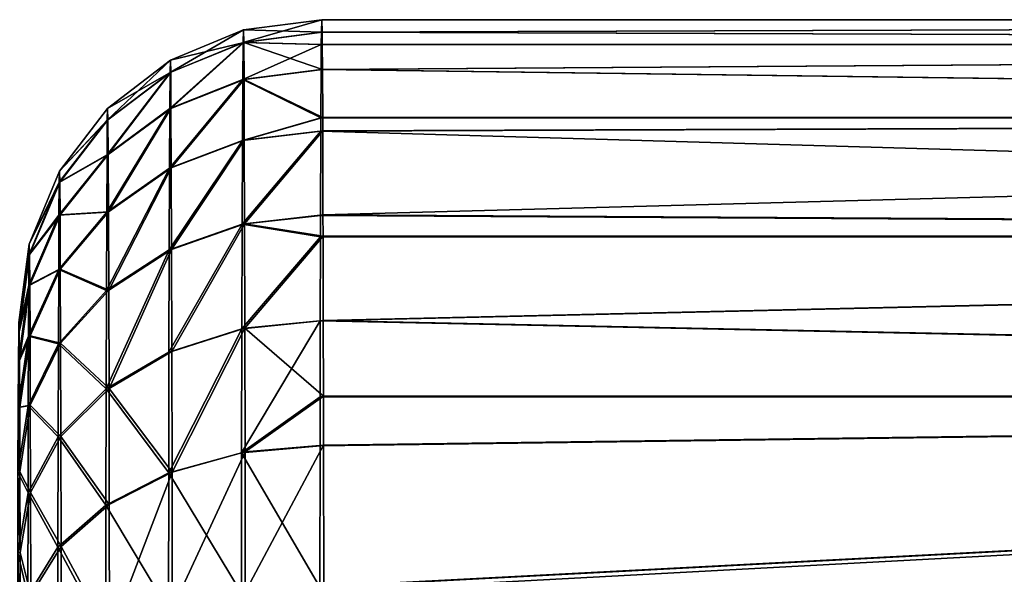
# Model space of a CAD drawing. Header units: millimetres. Extents: x -1 to 515, y 0 to 80.
# Tile 67 of 69: x 377 to 393, y 45 to 54. Entities that reach past the tile are written whole.
import ezdxf

# ---------------------------------------------------------------- set-up
doc = ezdxf.new("R2010")
doc.units = ezdxf.units.MM
doc.header["$LTSCALE"] = 25.4
doc.layers.get('0').update_dxf_attribs({"true_color": 0xff5454})

# ---------------------------------------------------------------- blocks, each defined once
blk = doc.blocks.new('STICKS-6267-9077.STL#2')
at = {"color": 34, "true_color": 0x8b480b}
mesh = blk.add_polyface(dxfattribs=at)
corners = [(383.225, 58.12, -13.081), (384.525, 58.497, -10.149), (384.519, 58.289, -13.107), (383.231, 58.327, -10.147)]
mesh.append_faces([[corners[k] for k in face] for face in [(0, 1, 2), (1, 0, 3)]], dxfattribs={"vtx0": -1, "color": 34})
mesh = blk.add_polyface(dxfattribs=at)
corners = [(383.231, 58.327, -10.147), (384.53, 58.291, -7.192), (384.525, 58.497, -10.149), (383.236, 58.123, -7.213)]
mesh.append_faces([[corners[k] for k in face] for face in [(0, 1, 2), (1, 0, 3)]], dxfattribs={"vtx0": -1, "color": 34})
mesh = blk.add_polyface(dxfattribs=at)
corners = [(384.525, 58.497, -10.149), (444.525, 58.497, -10.259), (384.519, 58.289, -13.107)]
mesh.append_faces([[corners[k] for k in face] for face in [(0, 1, 2)]], dxfattribs={"color": 34})
mesh = blk.add_polyface(dxfattribs=at)
corners = [(444.525, 58.497, -10.259), (444.517, 58.087, -14.404), (384.519, 58.289, -13.107)]
mesh.append_faces([[corners[k] for k in face] for face in [(0, 1, 2)]], dxfattribs={"color": 34})
mesh = blk.add_polyface(dxfattribs=at)
corners = [(384.53, 58.291, -7.192), (444.525, 58.497, -10.259), (384.525, 58.497, -10.149)]
mesh.append_faces([[corners[k] for k in face] for face in [(0, 1, 2)]], dxfattribs={"color": 34})
mesh = blk.add_polyface(dxfattribs=at)
corners = [(444.532, 58.09, -6.113), (444.525, 58.497, -10.259), (384.53, 58.291, -7.192)]
mesh.append_faces([[corners[k] for k in face] for face in [(0, 1, 2)]], dxfattribs={"color": 34})
mesh = blk.add_polyface(dxfattribs=at)
corners = [(382.02, 57.626, -13.009), (383.231, 58.327, -10.147), (383.225, 58.12, -13.081), (382.025, 57.827, -10.145)]
mesh.append_faces([[corners[k] for k in face] for face in [(0, 1, 2), (1, 0, 3)]], dxfattribs={"vtx0": -1, "color": 34})
mesh = blk.add_polyface(dxfattribs=at)
corners = [(382.025, 57.827, -10.145), (383.236, 58.123, -7.213), (383.231, 58.327, -10.147), (382.03, 57.628, -7.28)]
mesh.append_faces([[corners[k] for k in face] for face in [(0, 1, 2), (1, 0, 3)]], dxfattribs={"vtx0": -1, "color": 34})
mesh = blk.add_polyface(dxfattribs=at)
corners = [(383.225, 58.12, -13.081), (384.519, 58.289, -13.107), (384.517, 58.087, -14.295)]
mesh.append_faces([[corners[k] for k in face] for face in [(0, 1, 2)]], dxfattribs={"color": 34})
mesh = blk.add_polyface(dxfattribs=at)
corners = [(384.532, 58.09, -6.004), (384.53, 58.291, -7.192), (383.236, 58.123, -7.213)]
mesh.append_faces([[corners[k] for k in face] for face in [(0, 1, 2)]], dxfattribs={"color": 34})
mesh = blk.add_polyface(dxfattribs=at)
corners = [(384.519, 58.289, -13.107), (444.517, 58.087, -14.404), (384.517, 58.087, -14.295)]
mesh.append_faces([[corners[k] for k in face] for face in [(0, 1, 2)]], dxfattribs={"color": 34})
mesh = blk.add_polyface(dxfattribs=at)
corners = [(384.532, 58.09, -6.004), (444.532, 58.09, -6.113), (384.53, 58.291, -7.192)]
mesh.append_faces([[corners[k] for k in face] for face in [(0, 1, 2)]], dxfattribs={"color": 34})
mesh = blk.add_polyface(dxfattribs=at)
corners = [(382.014, 57.028, -15.817), (383.225, 58.12, -13.081), (383.22, 57.508, -15.957), (382.02, 57.626, -13.009)]
mesh.append_faces([[corners[k] for k in face] for face in [(0, 1, 2), (1, 0, 3)]], dxfattribs={"vtx0": -1, "color": 34})
mesh = blk.add_polyface(dxfattribs=at)
corners = [(382.035, 57.032, -4.472), (383.236, 58.123, -7.213), (382.03, 57.628, -7.28), (383.241, 57.512, -4.336)]
mesh.append_faces([[corners[k] for k in face] for face in [(0, 1, 2), (1, 0, 3)]], dxfattribs={"vtx0": -1, "color": 34})
mesh = blk.add_polyface(dxfattribs=at)
corners = [(383.225, 58.12, -13.081), (384.517, 58.087, -14.295), (383.22, 57.508, -15.957)]
mesh.append_faces([[corners[k] for k in face] for face in [(0, 1, 2)]], dxfattribs={"color": 34})
mesh = blk.add_polyface(dxfattribs=at)
corners = [(384.517, 58.087, -14.295), (384.514, 57.672, -16.006), (383.22, 57.508, -15.957)]
mesh.append_faces([[corners[k] for k in face] for face in [(0, 1, 2)]], dxfattribs={"color": 34})
mesh = blk.add_polyface(dxfattribs=at)
corners = [(384.535, 57.676, -4.292), (383.236, 58.123, -7.213), (383.241, 57.512, -4.336)]
mesh.append_faces([[corners[k] for k in face] for face in [(0, 1, 2)]], dxfattribs={"color": 34})
mesh = blk.add_polyface(dxfattribs=at)
corners = [(384.535, 57.676, -4.292), (384.532, 58.09, -6.004), (383.236, 58.123, -7.213)]
mesh.append_faces([[corners[k] for k in face] for face in [(0, 1, 2)]], dxfattribs={"color": 34})
mesh = blk.add_polyface(dxfattribs=at)
corners = [(384.517, 58.087, -14.295), (444.517, 58.087, -14.404), (384.514, 57.672, -16.006)]
mesh.append_faces([[corners[k] for k in face] for face in [(0, 1, 2)]], dxfattribs={"color": 34})
mesh = blk.add_polyface(dxfattribs=at)
corners = [(444.517, 58.087, -14.404), (444.51, 56.877, -18.39), (384.514, 57.672, -16.006)]
mesh.append_faces([[corners[k] for k in face] for face in [(0, 1, 2)]], dxfattribs={"color": 34})
mesh = blk.add_polyface(dxfattribs=at)
corners = [(384.535, 57.676, -4.292), (444.532, 58.09, -6.113), (384.532, 58.09, -6.004)]
mesh.append_faces([[corners[k] for k in face] for face in [(0, 1, 2)]], dxfattribs={"color": 34})
mesh = blk.add_polyface(dxfattribs=at)
corners = [(444.539, 56.882, -2.126), (444.532, 58.09, -6.113), (384.535, 57.676, -4.292)]
mesh.append_faces([[corners[k] for k in face] for face in [(0, 1, 2)]], dxfattribs={"color": 34})
mesh = blk.add_polyface(dxfattribs=at)
corners = [(380.984, 56.839, -12.896), (382.025, 57.827, -10.145), (382.02, 57.626, -13.009), (380.989, 57.033, -10.142)]
mesh.append_faces([[corners[k] for k in face] for face in [(0, 1, 2), (1, 0, 3)]], dxfattribs={"vtx0": -1, "color": 34})
mesh = blk.add_polyface(dxfattribs=at)
corners = [(380.989, 57.033, -10.142), (382.03, 57.628, -7.28), (382.025, 57.827, -10.145), (380.994, 56.841, -7.389)]
mesh.append_faces([[corners[k] for k in face] for face in [(0, 1, 2), (1, 0, 3)]], dxfattribs={"vtx0": -1, "color": 34})
mesh = blk.add_polyface(dxfattribs=at)
corners = [(380.979, 56.264, -15.596), (382.02, 57.626, -13.009), (382.014, 57.028, -15.817), (380.984, 56.839, -12.896)]
mesh.append_faces([[corners[k] for k in face] for face in [(0, 1, 2), (1, 0, 3)]], dxfattribs={"vtx0": -1, "color": 34})
mesh = blk.add_polyface(dxfattribs=at)
corners = [(380.999, 56.268, -4.689), (382.03, 57.628, -7.28), (380.994, 56.841, -7.389), (382.035, 57.032, -4.472)]
mesh.append_faces([[corners[k] for k in face] for face in [(0, 1, 2), (1, 0, 3)]], dxfattribs={"vtx0": -1, "color": 34})
mesh = blk.add_polyface(dxfattribs=at)
corners = [(383.22, 57.508, -15.957), (384.514, 57.672, -16.006), (384.51, 56.877, -18.281)]
mesh.append_faces([[corners[k] for k in face] for face in [(0, 1, 2)]], dxfattribs={"color": 34})
mesh = blk.add_polyface(dxfattribs=at)
corners = [(384.54, 56.882, -2.017), (384.535, 57.676, -4.292), (383.241, 57.512, -4.336)]
mesh.append_faces([[corners[k] for k in face] for face in [(0, 1, 2)]], dxfattribs={"color": 34})
mesh = blk.add_polyface(dxfattribs=at)
corners = [(384.514, 57.672, -16.006), (444.51, 56.877, -18.39), (384.51, 56.877, -18.281)]
mesh.append_faces([[corners[k] for k in face] for face in [(0, 1, 2)]], dxfattribs={"color": 34})
mesh = blk.add_polyface(dxfattribs=at)
corners = [(384.54, 56.882, -2.017), (444.539, 56.882, -2.126), (384.535, 57.676, -4.292)]
mesh.append_faces([[corners[k] for k in face] for face in [(0, 1, 2)]], dxfattribs={"color": 34})
mesh = blk.add_polyface(dxfattribs=at)
corners = [(382.009, 56.045, -18.515), (383.22, 57.508, -15.957), (383.215, 56.501, -18.72), (382.014, 57.028, -15.817)]
mesh.append_faces([[corners[k] for k in face] for face in [(0, 1, 2), (1, 0, 3)]], dxfattribs={"vtx0": -1, "color": 34})
mesh = blk.add_polyface(dxfattribs=at)
corners = [(382.04, 56.051, -1.773), (383.241, 57.512, -4.336), (382.035, 57.032, -4.472), (383.246, 56.507, -1.573)]
mesh.append_faces([[corners[k] for k in face] for face in [(0, 1, 2), (1, 0, 3)]], dxfattribs={"vtx0": -1, "color": 34})
mesh = blk.add_polyface(dxfattribs=at)
corners = [(383.22, 57.508, -15.957), (384.51, 56.877, -18.281), (383.215, 56.501, -18.72)]
mesh.append_faces([[corners[k] for k in face] for face in [(0, 1, 2)]], dxfattribs={"color": 34})
mesh = blk.add_polyface(dxfattribs=at)
corners = [(383.246, 56.507, -1.573), (384.54, 56.882, -2.017), (383.241, 57.512, -4.336)]
mesh.append_faces([[corners[k] for k in face] for face in [(0, 1, 2)]], dxfattribs={"color": 34})
mesh = blk.add_polyface(dxfattribs=at)
corners = [(380.195, 55.997, -10.141), (380.984, 56.839, -12.896), (380.19, 55.814, -12.75), (380.989, 57.033, -10.142)]
mesh.append_faces([[corners[k] for k in face] for face in [(0, 1, 2), (1, 0, 3)]], dxfattribs={"vtx0": -1, "color": 34})
mesh = blk.add_polyface(dxfattribs=at)
corners = [(380.994, 56.841, -7.389), (380.195, 55.997, -10.141), (380.199, 55.816, -7.531), (380.989, 57.033, -10.142)]
mesh.append_faces([[corners[k] for k in face] for face in [(0, 1, 2), (1, 0, 3)]], dxfattribs={"vtx0": -1, "color": 34})
mesh = blk.add_polyface(dxfattribs=at)
corners = [(380.975, 55.319, -18.189), (382.014, 57.028, -15.817), (382.009, 56.045, -18.515), (380.979, 56.264, -15.596)]
mesh.append_faces([[corners[k] for k in face] for face in [(0, 1, 2), (1, 0, 3)]], dxfattribs={"vtx0": -1, "color": 34})
mesh = blk.add_polyface(dxfattribs=at)
corners = [(381.004, 55.325, -2.094), (382.035, 57.032, -4.472), (380.999, 56.268, -4.689), (382.04, 56.051, -1.773)]
mesh.append_faces([[corners[k] for k in face] for face in [(0, 1, 2), (1, 0, 3)]], dxfattribs={"vtx0": -1, "color": 34})
mesh = blk.add_polyface(dxfattribs=at)
corners = [(380.19, 55.814, -12.75), (380.979, 56.264, -15.596), (380.185, 55.269, -15.309), (380.984, 56.839, -12.896)]
mesh.append_faces([[corners[k] for k in face] for face in [(0, 1, 2), (1, 0, 3)]], dxfattribs={"vtx0": -1, "color": 34})
mesh = blk.add_polyface(dxfattribs=at)
corners = [(380.999, 56.268, -4.689), (380.199, 55.816, -7.531), (380.204, 55.273, -4.972), (380.994, 56.841, -7.389)]
mesh.append_faces([[corners[k] for k in face] for face in [(0, 1, 2), (1, 0, 3)]], dxfattribs={"vtx0": -1, "color": 34})
mesh = blk.add_polyface(dxfattribs=at)
corners = [(384.51, 56.877, -18.281), (384.509, 56.657, -18.792), (383.215, 56.501, -18.72)]
mesh.append_faces([[corners[k] for k in face] for face in [(0, 1, 2)]], dxfattribs={"color": 34})
mesh = blk.add_polyface(dxfattribs=at)
corners = [(384.54, 56.663, -1.506), (384.54, 56.882, -2.017), (383.246, 56.507, -1.573)]
mesh.append_faces([[corners[k] for k in face] for face in [(0, 1, 2)]], dxfattribs={"color": 34})
mesh = blk.add_polyface(dxfattribs=at)
corners = [(384.51, 56.877, -18.281), (444.51, 56.877, -18.39), (384.509, 56.657, -18.792)]
mesh.append_faces([[corners[k] for k in face] for face in [(0, 1, 2)]], dxfattribs={"color": 34})
mesh = blk.add_polyface(dxfattribs=at)
corners = [(444.51, 56.877, -18.39), (444.503, 54.911, -22.063), (384.509, 56.657, -18.792)]
mesh.append_faces([[corners[k] for k in face] for face in [(0, 1, 2)]], dxfattribs={"color": 34})
mesh = blk.add_polyface(dxfattribs=at)
corners = [(384.54, 56.663, -1.506), (444.539, 56.882, -2.126), (384.54, 56.882, -2.017)]
mesh.append_faces([[corners[k] for k in face] for face in [(0, 1, 2)]], dxfattribs={"color": 34})
mesh = blk.add_polyface(dxfattribs=at)
corners = [(384.545, 55.272, 1.113), (444.539, 56.882, -2.126), (384.54, 56.663, -1.506)]
mesh.append_faces([[corners[k] for k in face] for face in [(0, 1, 2)]], dxfattribs={"color": 34})
mesh = blk.add_polyface(dxfattribs=at)
corners = [(444.546, 54.92, 1.548), (444.539, 56.882, -2.126), (384.545, 55.272, 1.113)]
mesh.append_faces([[corners[k] for k in face] for face in [(0, 1, 2)]], dxfattribs={"color": 34})
mesh = blk.add_polyface(dxfattribs=at)
corners = [(383.21, 55.12, -21.316), (384.509, 56.657, -18.792), (384.504, 55.264, -21.409), (383.215, 56.501, -18.72)]
mesh.append_faces([[corners[k] for k in face] for face in [(0, 1, 2), (1, 0, 3)]], dxfattribs={"vtx0": -1, "color": 34})
mesh = blk.add_polyface(dxfattribs=at)
corners = [(383.251, 55.128, 1.025), (384.54, 56.663, -1.506), (383.246, 56.507, -1.573), (384.545, 55.272, 1.113)]
mesh.append_faces([[corners[k] for k in face] for face in [(0, 1, 2), (1, 0, 3)]], dxfattribs={"vtx0": -1, "color": 34})
mesh = blk.add_polyface(dxfattribs=at)
corners = [(384.509, 56.657, -18.792), (444.503, 54.911, -22.063), (384.504, 55.264, -21.409)]
mesh.append_faces([[corners[k] for k in face] for face in [(0, 1, 2)]], dxfattribs={"color": 34})
mesh = blk.add_polyface(dxfattribs=at)
corners = [(382.005, 54.696, -21.049), (383.215, 56.501, -18.72), (383.21, 55.12, -21.316), (382.009, 56.045, -18.515)]
mesh.append_faces([[corners[k] for k in face] for face in [(0, 1, 2), (1, 0, 3)]], dxfattribs={"vtx0": -1, "color": 34})
mesh = blk.add_polyface(dxfattribs=at)
corners = [(382.045, 54.704, 0.762), (383.246, 56.507, -1.573), (382.04, 56.051, -1.773), (383.251, 55.128, 1.025)]
mesh.append_faces([[corners[k] for k in face] for face in [(0, 1, 2), (1, 0, 3)]], dxfattribs={"vtx0": -1, "color": 34})
mesh = blk.add_polyface(dxfattribs=at)
corners = [(380.185, 55.269, -15.309), (380.975, 55.319, -18.189), (380.181, 54.373, -17.766), (380.979, 56.264, -15.596)]
mesh.append_faces([[corners[k] for k in face] for face in [(0, 1, 2), (1, 0, 3)]], dxfattribs={"vtx0": -1, "color": 34})
mesh = blk.add_polyface(dxfattribs=at)
corners = [(381.004, 55.325, -2.094), (380.204, 55.273, -4.972), (380.208, 54.379, -2.514), (380.999, 56.268, -4.689)]
mesh.append_faces([[corners[k] for k in face] for face in [(0, 1, 2), (1, 0, 3)]], dxfattribs={"vtx0": -1, "color": 34})
mesh = blk.add_polyface(dxfattribs=at)
corners = [(379.695, 54.791, -10.139), (380.19, 55.814, -12.75), (379.691, 54.62, -12.581), (380.195, 55.997, -10.141)]
mesh.append_faces([[corners[k] for k in face] for face in [(0, 1, 2), (1, 0, 3)]], dxfattribs={"vtx0": -1, "color": 34})
mesh = blk.add_polyface(dxfattribs=at)
corners = [(380.199, 55.816, -7.531), (379.695, 54.791, -10.139), (379.7, 54.621, -7.698), (380.195, 55.997, -10.141)]
mesh.append_faces([[corners[k] for k in face] for face in [(0, 1, 2), (1, 0, 3)]], dxfattribs={"vtx0": -1, "color": 34})
mesh = blk.add_polyface(dxfattribs=at)
corners = [(380.97, 54.022, -20.626), (382.009, 56.045, -18.515), (382.005, 54.696, -21.049), (380.975, 55.319, -18.189)]
mesh.append_faces([[corners[k] for k in face] for face in [(0, 1, 2), (1, 0, 3)]], dxfattribs={"vtx0": -1, "color": 34})
mesh = blk.add_polyface(dxfattribs=at)
corners = [(381.008, 54.03, 0.343), (382.04, 56.051, -1.773), (381.004, 55.325, -2.094), (382.045, 54.704, 0.762)]
mesh.append_faces([[corners[k] for k in face] for face in [(0, 1, 2), (1, 0, 3)]], dxfattribs={"vtx0": -1, "color": 34})
mesh = blk.add_polyface(dxfattribs=at)
corners = [(379.691, 54.62, -12.581), (380.185, 55.269, -15.309), (379.686, 54.11, -14.975), (380.19, 55.814, -12.75)]
mesh.append_faces([[corners[k] for k in face] for face in [(0, 1, 2), (1, 0, 3)]], dxfattribs={"vtx0": -1, "color": 34})
mesh = blk.add_polyface(dxfattribs=at)
corners = [(380.204, 55.273, -4.972), (379.7, 54.621, -7.698), (379.704, 54.113, -5.303), (380.199, 55.816, -7.531)]
mesh.append_faces([[corners[k] for k in face] for face in [(0, 1, 2), (1, 0, 3)]], dxfattribs={"vtx0": -1, "color": 34})
mesh = blk.add_polyface(dxfattribs=at)
corners = [(380.181, 54.373, -17.766), (380.97, 54.022, -20.626), (380.177, 53.144, -20.076), (380.975, 55.319, -18.189)]
mesh.append_faces([[corners[k] for k in face] for face in [(0, 1, 2), (1, 0, 3)]], dxfattribs={"vtx0": -1, "color": 34})
mesh = blk.add_polyface(dxfattribs=at)
corners = [(381.008, 54.03, 0.343), (380.208, 54.379, -2.514), (380.213, 53.152, -0.204), (381.004, 55.325, -2.094)]
mesh.append_faces([[corners[k] for k in face] for face in [(0, 1, 2), (1, 0, 3)]], dxfattribs={"vtx0": -1, "color": 34})
mesh = blk.add_polyface(dxfattribs=at)
corners = [(379.686, 54.11, -14.975), (380.181, 54.373, -17.766), (379.682, 53.272, -17.275), (380.185, 55.269, -15.309)]
mesh.append_faces([[corners[k] for k in face] for face in [(0, 1, 2), (1, 0, 3)]], dxfattribs={"vtx0": -1, "color": 34})
mesh = blk.add_polyface(dxfattribs=at)
corners = [(380.208, 54.379, -2.514), (379.704, 54.113, -5.303), (379.708, 53.277, -3.003), (380.204, 55.273, -4.972)]
mesh.append_faces([[corners[k] for k in face] for face in [(0, 1, 2), (1, 0, 3)]], dxfattribs={"vtx0": -1, "color": 34})
mesh = blk.add_polyface(dxfattribs=at)
corners = [(382.001, 53.008, -23.372), (383.21, 55.12, -21.316), (383.206, 53.39, -23.695), (382.005, 54.696, -21.049)]
mesh.append_faces([[corners[k] for k in face] for face in [(0, 1, 2), (1, 0, 3)]], dxfattribs={"vtx0": -1, "color": 34})
mesh = blk.add_polyface(dxfattribs=at)
corners = [(382.049, 53.017, 3.086), (383.251, 55.128, 1.025), (382.045, 54.704, 0.762), (383.255, 53.4, 3.404)]
mesh.append_faces([[corners[k] for k in face] for face in [(0, 1, 2), (1, 0, 3)]], dxfattribs={"vtx0": -1, "color": 34})
mesh = blk.add_polyface(dxfattribs=at)
corners = [(383.21, 55.12, -21.316), (384.503, 54.911, -21.954), (383.206, 53.39, -23.695)]
mesh.append_faces([[corners[k] for k in face] for face in [(0, 1, 2)]], dxfattribs={"color": 34})
mesh = blk.add_polyface(dxfattribs=at)
corners = [(383.21, 55.12, -21.316), (384.504, 55.264, -21.409), (384.503, 54.911, -21.954)]
mesh.append_faces([[corners[k] for k in face] for face in [(0, 1, 2)]], dxfattribs={"color": 34})
mesh = blk.add_polyface(dxfattribs=at)
corners = [(384.546, 54.92, 1.658), (384.545, 55.272, 1.113), (383.251, 55.128, 1.025)]
mesh.append_faces([[corners[k] for k in face] for face in [(0, 1, 2)]], dxfattribs={"color": 34})
mesh = blk.add_polyface(dxfattribs=at)
corners = [(383.255, 53.4, 3.404), (384.546, 54.92, 1.658), (383.251, 55.128, 1.025)]
mesh.append_faces([[corners[k] for k in face] for face in [(0, 1, 2)]], dxfattribs={"color": 34})
mesh = blk.add_polyface(dxfattribs=at)
corners = [(384.504, 55.264, -21.409), (444.503, 54.911, -22.063), (384.503, 54.911, -21.954)]
mesh.append_faces([[corners[k] for k in face] for face in [(0, 1, 2)]], dxfattribs={"color": 34})
mesh = blk.add_polyface(dxfattribs=at)
corners = [(384.546, 54.92, 1.658), (444.546, 54.92, 1.548), (384.545, 55.272, 1.113)]
mesh.append_faces([[corners[k] for k in face] for face in [(0, 1, 2)]], dxfattribs={"color": 34})
mesh = blk.add_polyface(dxfattribs=at)
corners = [(379.525, 53.497, -10.139), (379.691, 54.62, -12.581), (379.521, 53.338, -12.4), (379.695, 54.791, -10.139)]
mesh.append_faces([[corners[k] for k in face] for face in [(0, 1, 2), (1, 0, 3)]], dxfattribs={"vtx0": -1, "color": 34})
mesh = blk.add_polyface(dxfattribs=at)
corners = [(379.7, 54.621, -7.698), (379.525, 53.497, -10.139), (379.529, 53.34, -7.877), (379.695, 54.791, -10.139)]
mesh.append_faces([[corners[k] for k in face] for face in [(0, 1, 2), (1, 0, 3)]], dxfattribs={"vtx0": -1, "color": 34})
mesh = blk.add_polyface(dxfattribs=at)
corners = [(384.503, 54.911, -21.954), (384.5, 53.521, -23.807), (383.206, 53.39, -23.695)]
mesh.append_faces([[corners[k] for k in face] for face in [(0, 1, 2)]], dxfattribs={"color": 34})
mesh = blk.add_polyface(dxfattribs=at)
corners = [(384.55, 53.53, 3.512), (384.546, 54.92, 1.658), (383.255, 53.4, 3.404)]
mesh.append_faces([[corners[k] for k in face] for face in [(0, 1, 2)]], dxfattribs={"color": 34})
mesh = blk.add_polyface(dxfattribs=at)
corners = [(444.503, 54.911, -22.063), (444.497, 52.268, -25.282), (384.5, 53.521, -23.807)]
mesh.append_faces([[corners[k] for k in face] for face in [(0, 1, 2)]], dxfattribs={"color": 34})
mesh = blk.add_polyface(dxfattribs=at)
corners = [(384.503, 54.911, -21.954), (444.503, 54.911, -22.063), (384.5, 53.521, -23.807)]
mesh.append_faces([[corners[k] for k in face] for face in [(0, 1, 2)]], dxfattribs={"color": 34})
mesh = blk.add_polyface(dxfattribs=at)
corners = [(384.55, 53.53, 3.512), (444.546, 54.92, 1.548), (384.546, 54.92, 1.658)]
mesh.append_faces([[corners[k] for k in face] for face in [(0, 1, 2)]], dxfattribs={"color": 34})
mesh = blk.add_polyface(dxfattribs=at)
corners = [(444.552, 52.279, 4.77), (444.546, 54.92, 1.548), (384.55, 53.53, 3.512)]
mesh.append_faces([[corners[k] for k in face] for face in [(0, 1, 2)]], dxfattribs={"color": 34})
mesh = blk.add_polyface(dxfattribs=at)
corners = [(380.966, 52.399, -22.859), (382.005, 54.696, -21.049), (382.001, 53.008, -23.372), (380.97, 54.022, -20.626)]
mesh.append_faces([[corners[k] for k in face] for face in [(0, 1, 2), (1, 0, 3)]], dxfattribs={"vtx0": -1, "color": 34})
mesh = blk.add_polyface(dxfattribs=at)
corners = [(381.012, 52.408, 2.577), (382.045, 54.704, 0.762), (381.008, 54.03, 0.343), (382.049, 53.017, 3.086)]
mesh.append_faces([[corners[k] for k in face] for face in [(0, 1, 2), (1, 0, 3)]], dxfattribs={"vtx0": -1, "color": 34})
mesh = blk.add_polyface(dxfattribs=at)
corners = [(379.521, 53.338, -12.4), (379.686, 54.11, -14.975), (379.517, 52.866, -14.617), (379.691, 54.62, -12.581)]
mesh.append_faces([[corners[k] for k in face] for face in [(0, 1, 2), (1, 0, 3)]], dxfattribs={"vtx0": -1, "color": 34})
mesh = blk.add_polyface(dxfattribs=at)
corners = [(379.704, 54.113, -5.303), (379.529, 53.34, -7.877), (379.533, 52.869, -5.659), (379.7, 54.621, -7.698)]
mesh.append_faces([[corners[k] for k in face] for face in [(0, 1, 2), (1, 0, 3)]], dxfattribs={"vtx0": -1, "color": 34})
mesh = blk.add_polyface(dxfattribs=at)
corners = [(379.682, 53.272, -17.275), (380.177, 53.144, -20.076), (379.678, 52.122, -19.435), (380.181, 54.373, -17.766)]
mesh.append_faces([[corners[k] for k in face] for face in [(0, 1, 2), (1, 0, 3)]], dxfattribs={"vtx0": -1, "color": 34})
mesh = blk.add_polyface(dxfattribs=at)
corners = [(380.213, 53.152, -0.204), (379.708, 53.277, -3.003), (379.712, 52.129, -0.841), (380.208, 54.379, -2.514)]
mesh.append_faces([[corners[k] for k in face] for face in [(0, 1, 2), (1, 0, 3)]], dxfattribs={"vtx0": -1, "color": 34})
mesh = blk.add_polyface(dxfattribs=at)
corners = [(379.517, 52.866, -14.617), (379.682, 53.272, -17.275), (379.513, 52.09, -16.747), (379.686, 54.11, -14.975)]
mesh.append_faces([[corners[k] for k in face] for face in [(0, 1, 2), (1, 0, 3)]], dxfattribs={"vtx0": -1, "color": 34})
mesh = blk.add_polyface(dxfattribs=at)
corners = [(379.708, 53.277, -3.003), (379.533, 52.869, -5.659), (379.537, 52.095, -3.529), (379.704, 54.113, -5.303)]
mesh.append_faces([[corners[k] for k in face] for face in [(0, 1, 2), (1, 0, 3)]], dxfattribs={"vtx0": -1, "color": 34})
mesh = blk.add_polyface(dxfattribs=at)
corners = [(380.177, 53.144, -20.076), (380.966, 52.399, -22.859), (380.173, 51.606, -22.191), (380.97, 54.022, -20.626)]
mesh.append_faces([[corners[k] for k in face] for face in [(0, 1, 2), (1, 0, 3)]], dxfattribs={"vtx0": -1, "color": 34})
mesh = blk.add_polyface(dxfattribs=at)
corners = [(381.012, 52.408, 2.577), (380.213, 53.152, -0.204), (380.217, 51.615, 1.913), (381.008, 54.03, 0.343)]
mesh.append_faces([[corners[k] for k in face] for face in [(0, 1, 2), (1, 0, 3)]], dxfattribs={"vtx0": -1, "color": 34})
mesh = blk.add_polyface(dxfattribs=at)
corners = [(379.527, 21.037, -8.993), (379.519, 21.351, -13.505), (379.523, 21.036, -11.26), (379.531, 21.353, -6.748), (379.515, 21.975, -15.685), (379.535, 21.979, -4.569), (379.511, 22.896, -17.756), (379.539, 22.902, -2.498), (379.507, 24.097, -19.679), (379.542, 24.104, -0.576), (379.504, 25.554, -21.416), (379.545, 25.562, 1.16), (379.501, 27.238, -22.934), (379.548, 27.247, 2.676), (379.499, 29.117, -24.202), (379.55, 29.127, 3.943), (379.497, 31.154, -25.197), (379.552, 31.165, 4.936), (379.496, 33.31, -25.898), (379.553, 33.322, 5.636), (379.495, 35.543, -26.293), (379.554, 35.554, 6.029), (379.495, 37.808, -26.373), (379.554, 37.82, 6.107), (379.496, 40.063, -26.137), (379.554, 40.075, 5.869), (379.497, 42.263, -25.589), (379.553, 42.274, 5.32), (379.498, 44.365, -24.741), (379.551, 44.376, 4.47), (379.5, 46.329, -23.608), (379.549, 46.339, 3.336), (379.503, 48.116, -22.213), (379.547, 48.125, 1.94), (379.506, 49.691, -20.582), (379.544, 49.699, 0.308), (379.509, 51.025, -18.749), (379.54, 51.031, -1.526), (379.513, 52.09, -16.747), (379.537, 52.095, -3.529), (379.517, 52.866, -14.617), (379.533, 52.869, -5.659), (379.521, 53.338, -12.4), (379.529, 53.34, -7.877), (379.525, 53.497, -10.139)]
mesh.append_faces([[corners[k] for k in face] for face in [(0, 1, 2), (42, 43, 44)]], dxfattribs={"vtx0": -1, "color": 34})
mesh.append_faces([[corners[k] for k in face] for face in [(1, 3, 4), (4, 5, 6), (6, 7, 8), (8, 9, 10), (10, 11, 12), (12, 13, 14), (14, 15, 16), (16, 17, 18), (18, 19, 20), (20, 21, 22), (22, 23, 24), (24, 25, 26), (26, 27, 28), (28, 29, 30), (30, 31, 32), (32, 33, 34), (34, 35, 36), (36, 37, 38), (38, 39, 40), (40, 41, 42)]], dxfattribs={"vtx0": -1, "vtx1": -1, "color": 34})
mesh.append_faces([[corners[k] for k in face] for face in [(1, 0, 3), (4, 3, 5), (6, 5, 7), (8, 7, 9), (10, 9, 11), (12, 11, 13), (14, 13, 15), (16, 15, 17), (18, 17, 19), (20, 19, 21), (22, 21, 23), (24, 23, 25), (26, 25, 27), (28, 27, 29), (30, 29, 31), (32, 31, 33), (34, 33, 35), (36, 35, 37), (38, 37, 39), (40, 39, 41), (42, 41, 43)]], dxfattribs={"vtx0": -1, "vtx2": -1, "color": 34})
mesh = blk.add_polyface(dxfattribs=at)
corners = [(383.206, 53.39, -23.695), (384.5, 53.521, -23.807), (383.202, 51.346, -25.81)]
mesh.append_faces([[corners[k] for k in face] for face in [(0, 1, 2)]], dxfattribs={"color": 34})
mesh = blk.add_polyface(dxfattribs=at)
corners = [(384.5, 53.521, -23.807), (384.497, 52.268, -25.173), (383.202, 51.346, -25.81)]
mesh.append_faces([[corners[k] for k in face] for face in [(0, 1, 2)]], dxfattribs={"color": 34})
mesh = blk.add_polyface(dxfattribs=at)
corners = [(384.552, 52.279, 4.879), (384.55, 53.53, 3.512), (383.255, 53.4, 3.404)]
mesh.append_faces([[corners[k] for k in face] for face in [(0, 1, 2)]], dxfattribs={"color": 34})
mesh = blk.add_polyface(dxfattribs=at)
corners = [(384.5, 53.521, -23.807), (444.497, 52.268, -25.282), (384.497, 52.268, -25.173)]
mesh.append_faces([[corners[k] for k in face] for face in [(0, 1, 2)]], dxfattribs={"color": 34})
mesh = blk.add_polyface(dxfattribs=at)
corners = [(384.552, 52.279, 4.879), (444.552, 52.279, 4.77), (384.55, 53.53, 3.512)]
mesh.append_faces([[corners[k] for k in face] for face in [(0, 1, 2)]], dxfattribs={"color": 34})
mesh = blk.add_polyface(dxfattribs=at)
corners = [(381.997, 51.012, -25.436), (383.206, 53.39, -23.695), (383.202, 51.346, -25.81), (382.001, 53.008, -23.372)]
mesh.append_faces([[corners[k] for k in face] for face in [(0, 1, 2), (1, 0, 3)]], dxfattribs={"vtx0": -1, "color": 34})
mesh = blk.add_polyface(dxfattribs=at)
corners = [(382.053, 51.023, 5.152), (383.255, 53.4, 3.404), (382.049, 53.017, 3.086), (383.259, 51.358, 5.521)]
mesh.append_faces([[corners[k] for k in face] for face in [(0, 1, 2), (1, 0, 3)]], dxfattribs={"vtx0": -1, "color": 34})
mesh = blk.add_polyface(dxfattribs=at)
corners = [(383.259, 51.358, 5.521), (384.552, 52.279, 4.879), (383.255, 53.4, 3.404)]
mesh.append_faces([[corners[k] for k in face] for face in [(0, 1, 2)]], dxfattribs={"color": 34})
mesh = blk.add_polyface(dxfattribs=at)
corners = [(379.513, 52.09, -16.747), (379.678, 52.122, -19.435), (379.509, 51.025, -18.749), (379.682, 53.272, -17.275)]
mesh.append_faces([[corners[k] for k in face] for face in [(0, 1, 2), (1, 0, 3)]], dxfattribs={"vtx0": -1, "color": 34})
mesh = blk.add_polyface(dxfattribs=at)
corners = [(379.712, 52.129, -0.841), (379.537, 52.095, -3.529), (379.54, 51.031, -1.526), (379.708, 53.277, -3.003)]
mesh.append_faces([[corners[k] for k in face] for face in [(0, 1, 2), (1, 0, 3)]], dxfattribs={"vtx0": -1, "color": 34})
mesh = blk.add_polyface(dxfattribs=at)
corners = [(379.678, 52.122, -19.435), (380.173, 51.606, -22.191), (379.675, 50.682, -21.415), (380.177, 53.144, -20.076)]
mesh.append_faces([[corners[k] for k in face] for face in [(0, 1, 2), (1, 0, 3)]], dxfattribs={"vtx0": -1, "color": 34})
mesh = blk.add_polyface(dxfattribs=at)
corners = [(380.217, 51.615, 1.913), (379.712, 52.129, -0.841), (379.716, 50.691, 1.139), (380.213, 53.152, -0.204)]
mesh.append_faces([[corners[k] for k in face] for face in [(0, 1, 2), (1, 0, 3)]], dxfattribs={"vtx0": -1, "color": 34})
mesh = blk.add_polyface(dxfattribs=at)
corners = [(380.966, 52.399, -22.859), (381.997, 51.012, -25.436), (380.962, 50.481, -24.844), (382.001, 53.008, -23.372)]
mesh.append_faces([[corners[k] for k in face] for face in [(0, 1, 2), (1, 0, 3)]], dxfattribs={"vtx0": -1, "color": 34})
mesh = blk.add_polyface(dxfattribs=at)
corners = [(382.053, 51.023, 5.152), (381.012, 52.408, 2.577), (381.016, 50.492, 4.563), (382.049, 53.017, 3.086)]
mesh.append_faces([[corners[k] for k in face] for face in [(0, 1, 2), (1, 0, 3)]], dxfattribs={"vtx0": -1, "color": 34})
mesh = blk.add_polyface(dxfattribs=at)
corners = [(380.173, 51.606, -22.191), (380.962, 50.481, -24.844), (380.169, 49.788, -24.072), (380.966, 52.399, -22.859)]
mesh.append_faces([[corners[k] for k in face] for face in [(0, 1, 2), (1, 0, 3)]], dxfattribs={"vtx0": -1, "color": 34})
mesh = blk.add_polyface(dxfattribs=at)
corners = [(381.016, 50.492, 4.563), (380.217, 51.615, 1.913), (380.22, 49.798, 3.796), (381.012, 52.408, 2.577)]
mesh.append_faces([[corners[k] for k in face] for face in [(0, 1, 2), (1, 0, 3)]], dxfattribs={"vtx0": -1, "color": 34})
mesh = blk.add_polyface(dxfattribs=at)
corners = [(384.497, 52.268, -25.173), (384.496, 51.46, -25.939), (383.202, 51.346, -25.81)]
mesh.append_faces([[corners[k] for k in face] for face in [(0, 1, 2)]], dxfattribs={"color": 34})
mesh = blk.add_polyface(dxfattribs=at)
corners = [(384.553, 51.472, 5.645), (384.552, 52.279, 4.879), (383.259, 51.358, 5.521)]
mesh.append_faces([[corners[k] for k in face] for face in [(0, 1, 2)]], dxfattribs={"color": 34})
mesh = blk.add_polyface(dxfattribs=at)
corners = [(444.497, 52.268, -25.282), (384.493, 49.123, -27.763), (384.496, 51.46, -25.939)]
mesh.append_faces([[corners[k] for k in face] for face in [(0, 1, 2)]], dxfattribs={"color": 34})
mesh = blk.add_polyface(dxfattribs=at)
corners = [(444.497, 52.268, -25.282), (384.493, 49.046, -27.815), (384.493, 49.123, -27.763)]
mesh.append_faces([[corners[k] for k in face] for face in [(0, 1, 2)]], dxfattribs={"color": 34})
mesh = blk.add_polyface(dxfattribs=at)
corners = [(444.497, 52.268, -25.282), (444.492, 49.046, -27.924), (384.493, 49.046, -27.815)]
mesh.append_faces([[corners[k] for k in face] for face in [(0, 1, 2)]], dxfattribs={"color": 34})
mesh = blk.add_polyface(dxfattribs=at)
corners = [(444.497, 52.268, -25.282), (384.496, 51.46, -25.939), (384.497, 52.268, -25.173)]
mesh.append_faces([[corners[k] for k in face] for face in [(0, 1, 2)]], dxfattribs={"color": 34})
mesh = blk.add_polyface(dxfattribs=at)
corners = [(444.552, 52.279, 4.77), (384.552, 52.279, 4.879), (384.553, 51.472, 5.645)]
mesh.append_faces([[corners[k] for k in face] for face in [(0, 1, 2)]], dxfattribs={"color": 34})
mesh = blk.add_polyface(dxfattribs=at)
corners = [(444.552, 52.279, 4.77), (384.553, 51.472, 5.645), (384.557, 49.136, 7.471)]
mesh.append_faces([[corners[k] for k in face] for face in [(0, 1, 2)]], dxfattribs={"color": 34})
mesh = blk.add_polyface(dxfattribs=at)
corners = [(444.557, 49.059, 7.413), (444.552, 52.279, 4.77), (384.557, 49.136, 7.471)]
mesh.append_faces([[corners[k] for k in face] for face in [(0, 1, 2)]], dxfattribs={"color": 34})
mesh = blk.add_polyface(dxfattribs=at)
corners = [(379.509, 51.025, -18.749), (379.675, 50.682, -21.415), (379.506, 49.691, -20.582), (379.678, 52.122, -19.435)]
mesh.append_faces([[corners[k] for k in face] for face in [(0, 1, 2), (1, 0, 3)]], dxfattribs={"vtx0": -1, "color": 34})
mesh = blk.add_polyface(dxfattribs=at)
corners = [(379.716, 50.691, 1.139), (379.54, 51.031, -1.526), (379.544, 49.699, 0.308), (379.712, 52.129, -0.841)]
mesh.append_faces([[corners[k] for k in face] for face in [(0, 1, 2), (1, 0, 3)]], dxfattribs={"vtx0": -1, "color": 34})
mesh = blk.add_polyface(dxfattribs=at)
corners = [(379.675, 50.682, -21.415), (380.169, 49.788, -24.072), (379.671, 48.982, -23.175), (380.173, 51.606, -22.191)]
mesh.append_faces([[corners[k] for k in face] for face in [(0, 1, 2), (1, 0, 3)]], dxfattribs={"vtx0": -1, "color": 34})
mesh = blk.add_polyface(dxfattribs=at)
corners = [(380.22, 49.798, 3.796), (379.716, 50.691, 1.139), (379.719, 48.991, 2.901), (380.217, 51.615, 1.913)]
mesh.append_faces([[corners[k] for k in face] for face in [(0, 1, 2), (1, 0, 3)]], dxfattribs={"vtx0": -1, "color": 34})
mesh = blk.add_polyface(dxfattribs=at)
corners = [(383.202, 51.346, -25.81), (384.493, 49.123, -27.763), (383.199, 49.028, -27.619), (384.496, 51.46, -25.939)]
mesh.append_faces([[corners[k] for k in face] for face in [(0, 1, 2), (1, 0, 3)]], dxfattribs={"vtx0": -1, "color": 34})
mesh = blk.add_polyface(dxfattribs=at)
corners = [(383.262, 49.041, 7.332), (384.553, 51.472, 5.645), (383.259, 51.358, 5.521), (384.557, 49.136, 7.471)]
mesh.append_faces([[corners[k] for k in face] for face in [(0, 1, 2), (1, 0, 3)]], dxfattribs={"vtx0": -1, "color": 34})
mesh = blk.add_polyface(dxfattribs=at)
corners = [(381.997, 51.012, -25.436), (383.199, 49.028, -27.619), (381.994, 48.749, -27.203), (383.202, 51.346, -25.81)]
mesh.append_faces([[corners[k] for k in face] for face in [(0, 1, 2), (1, 0, 3)]], dxfattribs={"vtx0": -1, "color": 34})
mesh = blk.add_polyface(dxfattribs=at)
corners = [(382.056, 48.762, 6.92), (383.259, 51.358, 5.521), (382.053, 51.023, 5.152), (383.262, 49.041, 7.332)]
mesh.append_faces([[corners[k] for k in face] for face in [(0, 1, 2), (1, 0, 3)]], dxfattribs={"vtx0": -1, "color": 34})
mesh = blk.add_polyface(dxfattribs=at)
corners = [(380.962, 50.481, -24.844), (381.994, 48.749, -27.203), (380.959, 48.305, -26.542), (381.997, 51.012, -25.436)]
mesh.append_faces([[corners[k] for k in face] for face in [(0, 1, 2), (1, 0, 3)]], dxfattribs={"vtx0": -1, "color": 34})
mesh = blk.add_polyface(dxfattribs=at)
corners = [(381.019, 48.317, 6.264), (382.053, 51.023, 5.152), (381.016, 50.492, 4.563), (382.056, 48.762, 6.92)]
mesh.append_faces([[corners[k] for k in face] for face in [(0, 1, 2), (1, 0, 3)]], dxfattribs={"vtx0": -1, "color": 34})
mesh = blk.add_polyface(dxfattribs=at)
corners = [(379.506, 49.691, -20.582), (379.671, 48.982, -23.175), (379.503, 48.116, -22.213), (379.675, 50.682, -21.415)]
mesh.append_faces([[corners[k] for k in face] for face in [(0, 1, 2), (1, 0, 3)]], dxfattribs={"vtx0": -1, "color": 34})
mesh = blk.add_polyface(dxfattribs=at)
corners = [(379.719, 48.991, 2.901), (379.544, 49.699, 0.308), (379.547, 48.125, 1.94), (379.716, 50.691, 1.139)]
mesh.append_faces([[corners[k] for k in face] for face in [(0, 1, 2), (1, 0, 3)]], dxfattribs={"vtx0": -1, "color": 34})
mesh = blk.add_polyface(dxfattribs=at)
corners = [(380.169, 49.788, -24.072), (380.959, 48.305, -26.542), (380.166, 47.726, -25.682), (380.962, 50.481, -24.844)]
mesh.append_faces([[corners[k] for k in face] for face in [(0, 1, 2), (1, 0, 3)]], dxfattribs={"vtx0": -1, "color": 34})
mesh = blk.add_polyface(dxfattribs=at)
corners = [(381.019, 48.317, 6.264), (380.22, 49.798, 3.796), (380.223, 47.738, 5.407), (381.016, 50.492, 4.563)]
mesh.append_faces([[corners[k] for k in face] for face in [(0, 1, 2), (1, 0, 3)]], dxfattribs={"vtx0": -1, "color": 34})
mesh = blk.add_polyface(dxfattribs=at)
corners = [(379.671, 48.982, -23.175), (380.166, 47.726, -25.682), (379.669, 47.052, -24.681), (380.169, 49.788, -24.072)]
mesh.append_faces([[corners[k] for k in face] for face in [(0, 1, 2), (1, 0, 3)]], dxfattribs={"vtx0": -1, "color": 34})
mesh = blk.add_polyface(dxfattribs=at)
corners = [(380.223, 47.738, 5.407), (379.719, 48.991, 2.901), (379.722, 47.063, 4.408), (380.22, 49.798, 3.796)]
mesh.append_faces([[corners[k] for k in face] for face in [(0, 1, 2), (1, 0, 3)]], dxfattribs={"vtx0": -1, "color": 34})
blk = doc.blocks.new('Grupuj#4')
at = {"color": 0}
blk.add_blockref('STICKS-6267-9077.STL#2', (-1.445, -4.595, 41.971), dxfattribs=at)

msp = doc.modelspace()

# ---------------------------------------------------------------- block references
at = {"color": 0}
msp.add_blockref('Grupuj#4', (-1.192, -0.12, 0.883), dxfattribs=at)

doc.saveas('drawing.dxf')
